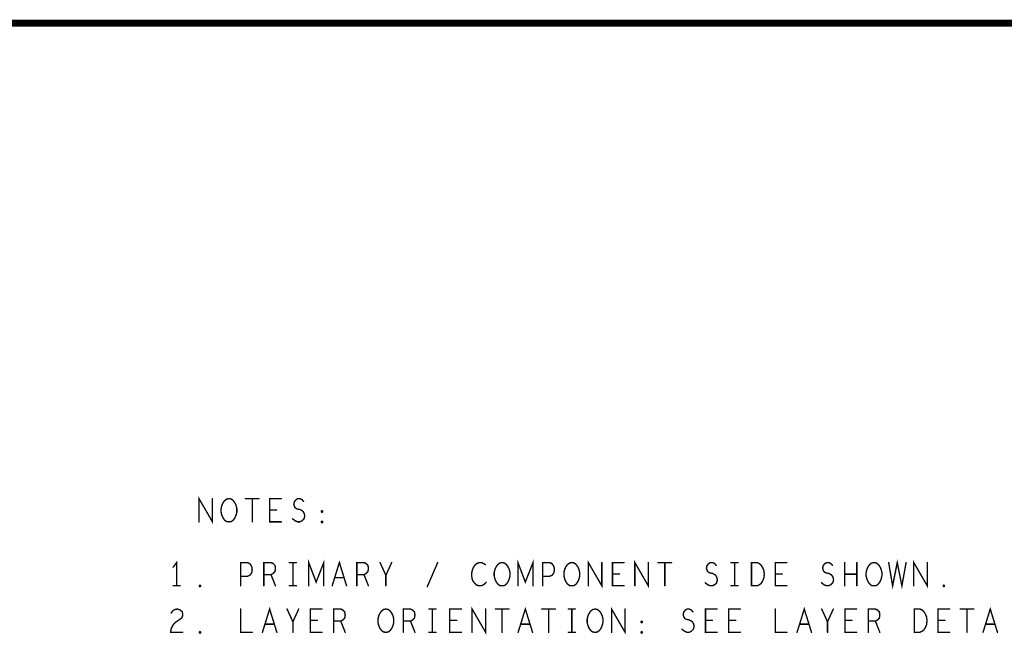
# Model space of a CAD drawing. Extents: x 28 to 61, y 24.9 to 46.
# Tile 76 of 86: x 45.5 to 49.8, y 43.3 to 46. Entities that reach past the tile are written whole.
import ezdxf

# ---------------------------------------------------------------- set-up
doc = ezdxf.new("R2010")
doc.units = 0
doc.layers.add('1', color=2, linetype='CONTINUOUS')

msp = doc.modelspace()

# ---------------------------------------------------------------- linework, layer by layer
at = {"layer": '1'}
for points, const_width in [([(27.97, 24.965), (60.97, 24.965), (60.97, 45.965), (27.97, 45.965), (27.97, 24.965)], 0.03), ([(46.313, 43.82), (46.313, 43.92), (46.371, 43.82), (46.371, 43.92)], 0.006), ([(46.442, 43.82), (46.432, 43.821), (46.423, 43.828), (46.416, 43.838), (46.411, 43.85), (46.408, 43.863), (46.408, 43.876), (46.411, 43.89), (46.416, 43.901), (46.423, 43.911), (46.432, 43.918), (46.442, 43.92), (46.452, 43.918), (46.461, 43.911), (46.468, 43.901), (46.473, 43.89), (46.476, 43.876), (46.476, 43.863), (46.473, 43.85), (46.468, 43.838), (46.461, 43.828), (46.452, 43.821), (46.442, 43.82)], 0.006), ([(46.513, 43.92), (46.571, 43.92)], 0.006), ([(46.542, 43.92), (46.542, 43.82)], 0.006), ([(46.667, 43.82), (46.617, 43.82), (46.617, 43.92), (46.667, 43.92)], 0.006), ([(46.716, 43.833), (46.726, 43.825), (46.737, 43.82), (46.747, 43.82), (46.757, 43.825), (46.765, 43.833), (46.768, 43.845), (46.766, 43.856), (46.76, 43.866), (46.748, 43.873), (46.733, 43.876), (46.725, 43.883), (46.721, 43.895), (46.723, 43.906), (46.73, 43.915), (46.738, 43.92), (46.747, 43.92), (46.756, 43.916), (46.763, 43.908)], 0.006), ([(46.647, 43.871), (46.617, 43.871)], 0.006), ([(46.842, 43.861), (46.84, 43.863), (46.84, 43.866), (46.842, 43.868), (46.845, 43.866), (46.845, 43.863), (46.842, 43.861)], 0.006), ([(46.842, 43.816), (46.84, 43.818), (46.84, 43.821), (46.842, 43.823), (46.845, 43.821), (46.845, 43.818), (46.842, 43.816)], 0.006), ([(46.217, 43.545), (46.217, 43.645), (46.202, 43.625)], 0.006), ([(46.492, 43.545), (46.492, 43.645), (46.522, 43.645), (46.532, 43.64), (46.54, 43.628), (46.542, 43.615), (46.54, 43.601), (46.533, 43.591), (46.522, 43.586), (46.492, 43.586)], 0.006), ([(46.592, 43.545), (46.592, 43.645), (46.623, 43.645), (46.633, 43.64), (46.64, 43.633), (46.642, 43.62), (46.64, 43.606), (46.632, 43.598), (46.623, 43.593), (46.592, 43.593)], 0.006), ([(46.702, 43.645), (46.732, 43.645)], 0.006), ([(46.717, 43.645), (46.717, 43.545)], 0.006), ([(46.785, 43.545), (46.785, 43.645), (46.817, 43.561), (46.85, 43.645), (46.85, 43.545)], 0.006), ([(46.886, 43.545), (46.917, 43.645), (46.948, 43.545)], 0.006), ([(46.992, 43.545), (46.992, 43.645), (47.023, 43.645), (47.033, 43.64), (47.04, 43.633), (47.042, 43.62), (47.04, 43.606), (47.032, 43.598), (47.023, 43.593), (46.992, 43.593)], 0.006), ([(47.117, 43.545), (47.117, 43.59), (47.092, 43.645)], 0.006), ([(47.142, 43.645), (47.117, 43.59)], 0.006), ([(47.295, 43.541), (47.34, 43.645)], 0.006), ([(47.545, 43.636), (47.537, 43.641), (47.528, 43.645), (47.518, 43.645), (47.507, 43.64), (47.498, 43.631), (47.492, 43.621), (47.487, 43.605), (47.486, 43.59), (47.488, 43.575), (47.492, 43.565), (47.5, 43.555), (47.508, 43.548), (47.517, 43.545), (47.526, 43.545), (47.535, 43.548), (47.542, 43.553), (47.548, 43.56)], 0.006), ([(47.617, 43.545), (47.607, 43.546), (47.598, 43.553), (47.591, 43.563), (47.586, 43.575), (47.583, 43.588), (47.583, 43.601), (47.586, 43.615), (47.591, 43.626), (47.598, 43.636), (47.607, 43.643), (47.617, 43.645), (47.627, 43.643), (47.636, 43.636), (47.643, 43.626), (47.648, 43.615), (47.651, 43.601), (47.651, 43.588), (47.648, 43.575), (47.643, 43.563), (47.636, 43.553), (47.627, 43.546), (47.617, 43.545)], 0.006), ([(47.685, 43.545), (47.685, 43.645), (47.717, 43.561), (47.75, 43.645), (47.75, 43.545)], 0.006), ([(47.792, 43.545), (47.792, 43.645), (47.822, 43.645), (47.832, 43.64), (47.84, 43.628), (47.842, 43.615), (47.84, 43.601), (47.833, 43.591), (47.822, 43.586), (47.792, 43.586)], 0.006), ([(47.917, 43.545), (47.907, 43.546), (47.898, 43.553), (47.891, 43.563), (47.886, 43.575), (47.883, 43.588), (47.883, 43.601), (47.886, 43.615), (47.891, 43.626), (47.898, 43.636), (47.907, 43.643), (47.917, 43.645), (47.927, 43.643), (47.936, 43.636), (47.943, 43.626), (47.948, 43.615), (47.951, 43.601), (47.951, 43.588), (47.948, 43.575), (47.943, 43.563), (47.936, 43.553), (47.927, 43.546), (47.917, 43.545)], 0.006), ([(47.988, 43.545), (47.988, 43.645), (48.046, 43.545), (48.046, 43.645)], 0.006), ([(48.142, 43.545), (48.092, 43.545), (48.092, 43.645), (48.142, 43.645)], 0.006), ([(48.188, 43.545), (48.188, 43.645), (48.246, 43.545), (48.246, 43.645)], 0.006), ([(48.288, 43.645), (48.346, 43.645)], 0.006), ([(48.317, 43.645), (48.317, 43.545)], 0.006), ([(48.491, 43.558), (48.501, 43.55), (48.512, 43.545), (48.522, 43.545), (48.532, 43.55), (48.54, 43.558), (48.543, 43.57), (48.541, 43.581), (48.535, 43.591), (48.523, 43.598), (48.508, 43.601), (48.5, 43.608), (48.496, 43.62), (48.498, 43.631), (48.505, 43.64), (48.513, 43.645), (48.522, 43.645), (48.531, 43.641), (48.538, 43.633)], 0.006), ([(48.602, 43.645), (48.632, 43.645)], 0.006), ([(48.617, 43.645), (48.617, 43.545)], 0.006), ([(48.69, 43.545), (48.69, 43.645), (48.715, 43.645), (48.725, 43.64), (48.732, 43.633), (48.738, 43.623), (48.743, 43.611), (48.745, 43.595), (48.743, 43.578), (48.738, 43.566), (48.732, 43.556), (48.725, 43.55), (48.715, 43.545), (48.69, 43.545)], 0.006), ([(48.842, 43.545), (48.792, 43.545), (48.792, 43.645), (48.842, 43.645)], 0.006), ([(48.991, 43.558), (49.001, 43.55), (49.012, 43.545), (49.022, 43.545), (49.032, 43.55), (49.04, 43.558), (49.043, 43.57), (49.041, 43.581), (49.035, 43.591), (49.023, 43.598), (49.008, 43.601), (49, 43.608), (48.996, 43.62), (48.998, 43.631), (49.005, 43.64), (49.013, 43.645), (49.022, 43.645), (49.031, 43.641), (49.038, 43.633)], 0.006), ([(49.091, 43.545), (49.091, 43.645)], 0.006), ([(49.143, 43.645), (49.143, 43.545)], 0.006), ([(49.217, 43.545), (49.207, 43.546), (49.198, 43.553), (49.191, 43.563), (49.186, 43.575), (49.183, 43.588), (49.183, 43.601), (49.186, 43.615), (49.191, 43.626), (49.198, 43.636), (49.207, 43.643), (49.217, 43.645), (49.227, 43.643), (49.236, 43.636), (49.243, 43.626), (49.248, 43.615), (49.251, 43.601), (49.251, 43.588), (49.248, 43.575), (49.243, 43.563), (49.236, 43.553), (49.227, 43.546), (49.217, 43.545)], 0.006), ([(49.28, 43.645), (49.297, 43.545), (49.317, 43.645), (49.337, 43.545), (49.355, 43.645)], 0.006), ([(49.388, 43.545), (49.388, 43.645), (49.446, 43.545), (49.446, 43.645)], 0.006), ([(46.623, 43.593), (46.642, 43.545)], 0.006), ([(47.023, 43.593), (47.042, 43.545)], 0.006), ([(48.122, 43.596), (48.092, 43.596)], 0.006), ([(48.822, 43.596), (48.792, 43.596)], 0.006), ([(49.143, 43.595), (49.091, 43.595)], 0.006), ([(46.202, 43.545), (46.232, 43.545)], 0.006), ([(46.317, 43.541), (46.315, 43.543), (46.315, 43.546), (46.317, 43.548), (46.32, 43.546), (46.32, 43.543), (46.317, 43.541)], 0.006), ([(46.702, 43.545), (46.732, 43.545)], 0.006), ([(46.937, 43.58), (46.897, 43.58)], 0.006), ([(48.602, 43.545), (48.632, 43.545)], 0.006), ([(49.517, 43.541), (49.515, 43.543), (49.515, 43.546), (49.517, 43.548), (49.52, 43.546), (49.52, 43.543), (49.517, 43.541)], 0.006), ([(46.193, 43.428), (46.201, 43.438), (46.21, 43.443), (46.22, 43.445), (46.232, 43.441), (46.241, 43.433), (46.243, 43.423), (46.242, 43.413), (46.237, 43.405), (46.212, 43.388), (46.201, 43.376), (46.193, 43.36), (46.191, 43.345), (46.243, 43.345)], 0.006), ([(46.492, 43.445), (46.492, 43.345), (46.542, 43.345)], 0.006), ([(46.586, 43.345), (46.617, 43.445), (46.648, 43.345)], 0.006), ([(46.717, 43.345), (46.717, 43.39), (46.692, 43.445)], 0.006), ([(46.742, 43.445), (46.717, 43.39)], 0.006), ([(46.842, 43.345), (46.792, 43.345), (46.792, 43.445), (46.842, 43.445)], 0.006), ([(46.892, 43.345), (46.892, 43.445), (46.923, 43.445), (46.933, 43.44), (46.94, 43.433), (46.942, 43.42), (46.94, 43.406), (46.932, 43.398), (46.923, 43.393), (46.892, 43.393)], 0.006), ([(47.117, 43.345), (47.107, 43.346), (47.098, 43.353), (47.091, 43.363), (47.086, 43.375), (47.083, 43.388), (47.083, 43.401), (47.086, 43.415), (47.091, 43.426), (47.098, 43.436), (47.107, 43.443), (47.117, 43.445), (47.127, 43.443), (47.136, 43.436), (47.143, 43.426), (47.148, 43.415), (47.151, 43.401), (47.151, 43.388), (47.148, 43.375), (47.143, 43.363), (47.136, 43.353), (47.127, 43.346), (47.117, 43.345)], 0.006), ([(47.192, 43.345), (47.192, 43.445), (47.223, 43.445), (47.233, 43.44), (47.24, 43.433), (47.242, 43.42), (47.24, 43.406), (47.232, 43.398), (47.223, 43.393), (47.192, 43.393)], 0.006), ([(47.302, 43.445), (47.332, 43.445)], 0.006), ([(47.317, 43.445), (47.317, 43.345)], 0.006), ([(47.442, 43.345), (47.392, 43.345), (47.392, 43.445), (47.442, 43.445)], 0.006), ([(47.488, 43.345), (47.488, 43.445), (47.546, 43.345), (47.546, 43.445)], 0.006), ([(47.588, 43.445), (47.646, 43.445)], 0.006), ([(47.617, 43.445), (47.617, 43.345)], 0.006), ([(47.686, 43.345), (47.717, 43.445), (47.748, 43.345)], 0.006), ([(47.788, 43.445), (47.846, 43.445)], 0.006), ([(47.817, 43.445), (47.817, 43.345)], 0.006), ([(47.902, 43.445), (47.932, 43.445)], 0.006), ([(47.917, 43.445), (47.917, 43.345)], 0.006), ([(48.017, 43.345), (48.007, 43.346), (47.998, 43.353), (47.991, 43.363), (47.986, 43.375), (47.983, 43.388), (47.983, 43.401), (47.986, 43.415), (47.991, 43.426), (47.998, 43.436), (48.007, 43.443), (48.017, 43.445), (48.027, 43.443), (48.036, 43.436), (48.043, 43.426), (48.048, 43.415), (48.051, 43.401), (48.051, 43.388), (48.048, 43.375), (48.043, 43.363), (48.036, 43.353), (48.027, 43.346), (48.017, 43.345)], 0.006), ([(48.088, 43.345), (48.088, 43.445), (48.146, 43.345), (48.146, 43.445)], 0.006), ([(48.391, 43.358), (48.401, 43.35), (48.412, 43.345), (48.422, 43.345), (48.432, 43.35), (48.44, 43.358), (48.443, 43.37), (48.441, 43.381), (48.435, 43.391), (48.423, 43.398), (48.408, 43.401), (48.4, 43.408), (48.396, 43.42), (48.398, 43.431), (48.405, 43.44), (48.413, 43.445), (48.422, 43.445), (48.431, 43.441), (48.438, 43.433)], 0.006), ([(48.542, 43.345), (48.492, 43.345), (48.492, 43.445), (48.542, 43.445)], 0.006), ([(48.642, 43.345), (48.592, 43.345), (48.592, 43.445), (48.642, 43.445)], 0.006), ([(48.792, 43.445), (48.792, 43.345), (48.842, 43.345)], 0.006), ([(48.886, 43.345), (48.917, 43.445), (48.948, 43.345)], 0.006), ([(49.017, 43.345), (49.017, 43.39), (48.992, 43.445)], 0.006), ([(49.042, 43.445), (49.017, 43.39)], 0.006), ([(49.142, 43.345), (49.092, 43.345), (49.092, 43.445), (49.142, 43.445)], 0.006), ([(49.192, 43.345), (49.192, 43.445), (49.223, 43.445), (49.233, 43.44), (49.24, 43.433), (49.242, 43.42), (49.24, 43.406), (49.232, 43.398), (49.223, 43.393), (49.192, 43.393)], 0.006), ([(49.39, 43.345), (49.39, 43.445), (49.415, 43.445), (49.425, 43.44), (49.432, 43.433), (49.438, 43.423), (49.443, 43.411), (49.445, 43.395), (49.443, 43.378), (49.438, 43.366), (49.432, 43.356), (49.425, 43.35), (49.415, 43.345), (49.39, 43.345)], 0.006), ([(49.542, 43.345), (49.492, 43.345), (49.492, 43.445), (49.542, 43.445)], 0.006), ([(49.588, 43.445), (49.646, 43.445)], 0.006), ([(49.617, 43.445), (49.617, 43.345)], 0.006), ([(49.686, 43.345), (49.717, 43.445), (49.748, 43.345)], 0.006), ([(46.637, 43.38), (46.597, 43.38)], 0.006), ([(46.822, 43.396), (46.792, 43.396)], 0.006), ([(46.923, 43.393), (46.942, 43.345)], 0.006), ([(47.223, 43.393), (47.242, 43.345)], 0.006), ([(47.422, 43.396), (47.392, 43.396)], 0.006), ([(47.737, 43.38), (47.697, 43.38)], 0.006), ([(48.217, 43.386), (48.215, 43.388), (48.215, 43.391), (48.217, 43.393), (48.22, 43.391), (48.22, 43.388), (48.217, 43.386)], 0.006), ([(48.522, 43.396), (48.492, 43.396)], 0.006), ([(48.622, 43.396), (48.592, 43.396)], 0.006), ([(48.937, 43.38), (48.897, 43.38)], 0.006), ([(49.122, 43.396), (49.092, 43.396)], 0.006), ([(49.223, 43.393), (49.242, 43.345)], 0.006), ([(49.522, 43.396), (49.492, 43.396)], 0.006), ([(49.737, 43.38), (49.697, 43.38)], 0.006), ([(46.317, 43.341), (46.315, 43.343), (46.315, 43.346), (46.317, 43.348), (46.32, 43.346), (46.32, 43.343), (46.317, 43.341)], 0.006), ([(47.302, 43.345), (47.332, 43.345)], 0.006), ([(47.902, 43.345), (47.932, 43.345)], 0.006), ([(48.217, 43.341), (48.215, 43.343), (48.215, 43.346), (48.217, 43.348), (48.22, 43.346), (48.22, 43.343), (48.217, 43.341)], 0.006)]:
    msp.add_lwpolyline(points, dxfattribs=dict(at, const_width=const_width))
at = {"layer": '1', "const_width": 0.003}
for points in [[(46.3725, 43.92, 1), (46.3695, 43.92, 1)], [(46.5145, 43.92, 1), (46.5115, 43.92, 1)], [(46.5435, 43.92, 1), (46.5405, 43.92, 1)], [(46.5725, 43.92, 1), (46.5695, 43.92, 1)], [(46.6685, 43.92, 1), (46.6655, 43.92, 1)], [(46.7645, 43.908, 1), (46.7615, 43.908, 1)], [(46.6185, 43.871, 1), (46.6155, 43.871, 1)], [(46.6485, 43.871, 1), (46.6455, 43.871, 1)], [(46.8435, 43.861, 1), (46.8405, 43.861, 1)], [(46.8435, 43.861, 1), (46.8405, 43.861, 1)], [(46.3145, 43.82, 1), (46.3115, 43.82, 1)], [(46.4435, 43.82, 1), (46.4405, 43.82, 1)], [(46.4435, 43.82, 1), (46.4405, 43.82, 1)], [(46.5435, 43.82, 1), (46.5405, 43.82, 1)], [(46.6685, 43.82, 1), (46.6655, 43.82, 1)], [(46.7175, 43.833, 1), (46.7145, 43.833, 1)], [(46.8435, 43.816, 1), (46.8405, 43.816, 1)], [(46.8435, 43.816, 1), (46.8405, 43.816, 1)], [(46.7035, 43.645, 1), (46.7005, 43.645, 1)], [(46.7185, 43.645, 1), (46.7155, 43.645, 1)], [(46.7335, 43.645, 1), (46.7305, 43.645, 1)], [(47.0935, 43.645, 1), (47.0905, 43.645, 1)], [(47.1435, 43.645, 1), (47.1405, 43.645, 1)], [(47.3415, 43.645, 1), (47.3385, 43.645, 1)], [(47.5465, 43.636, 1), (47.5435, 43.636, 1)], [(48.0475, 43.645, 1), (48.0445, 43.645, 1)], [(48.1435, 43.645, 1), (48.1405, 43.645, 1)], [(48.2475, 43.645, 1), (48.2445, 43.645, 1)], [(48.2895, 43.645, 1), (48.2865, 43.645, 1)], [(48.3185, 43.645, 1), (48.3155, 43.645, 1)], [(48.3475, 43.645, 1), (48.3445, 43.645, 1)], [(48.5395, 43.633, 1), (48.5365, 43.633, 1)], [(48.6035, 43.645, 1), (48.6005, 43.645, 1)], [(48.6185, 43.645, 1), (48.6155, 43.645, 1)], [(48.6335, 43.645, 1), (48.6305, 43.645, 1)], [(48.8435, 43.645, 1), (48.8405, 43.645, 1)], [(49.0395, 43.633, 1), (49.0365, 43.633, 1)], [(49.0925, 43.645, 1), (49.0895, 43.645, 1)], [(49.1445, 43.645, 1), (49.1415, 43.645, 1)], [(49.2815, 43.645, 1), (49.2785, 43.645, 1)], [(49.3565, 43.645, 1), (49.3535, 43.645, 1)], [(49.4475, 43.645, 1), (49.4445, 43.645, 1)], [(46.2035, 43.625, 1), (46.2005, 43.625, 1)], [(46.4935, 43.586, 1), (46.4905, 43.586, 1)], [(46.5935, 43.593, 1), (46.5905, 43.593, 1)], [(46.6245, 43.593, 1), (46.6215, 43.593, 1)], [(46.9935, 43.593, 1), (46.9905, 43.593, 1)], [(47.0245, 43.593, 1), (47.0215, 43.593, 1)], [(47.1185, 43.59, 1), (47.1155, 43.59, 1)], [(47.7935, 43.586, 1), (47.7905, 43.586, 1)], [(48.0935, 43.596, 1), (48.0905, 43.596, 1)], [(48.1235, 43.596, 1), (48.1205, 43.596, 1)], [(48.7935, 43.596, 1), (48.7905, 43.596, 1)], [(48.8235, 43.596, 1), (48.8205, 43.596, 1)], [(49.0925, 43.595, 1), (49.0895, 43.595, 1)], [(49.1445, 43.595, 1), (49.1415, 43.595, 1)], [(46.2035, 43.545, 1), (46.2005, 43.545, 1)], [(46.2185, 43.545, 1), (46.2155, 43.545, 1)], [(46.2335, 43.545, 1), (46.2305, 43.545, 1)], [(46.3185, 43.541, 1), (46.3155, 43.541, 1)], [(46.3185, 43.541, 1), (46.3155, 43.541, 1)], [(46.4935, 43.545, 1), (46.4905, 43.545, 1)], [(46.5935, 43.545, 1), (46.5905, 43.545, 1)], [(46.6435, 43.545, 1), (46.6405, 43.545, 1)], [(46.7035, 43.545, 1), (46.7005, 43.545, 1)], [(46.7185, 43.545, 1), (46.7155, 43.545, 1)], [(46.7335, 43.545, 1), (46.7305, 43.545, 1)], [(46.7865, 43.545, 1), (46.7835, 43.545, 1)], [(46.8515, 43.545, 1), (46.8485, 43.545, 1)], [(46.8875, 43.545, 1), (46.8845, 43.545, 1)], [(46.8985, 43.58, 1), (46.8955, 43.58, 1)], [(46.9385, 43.58, 1), (46.9355, 43.58, 1)], [(46.9495, 43.545, 1), (46.9465, 43.545, 1)], [(46.9935, 43.545, 1), (46.9905, 43.545, 1)], [(47.0435, 43.545, 1), (47.0405, 43.545, 1)], [(47.1185, 43.545, 1), (47.1155, 43.545, 1)], [(47.2965, 43.541, 1), (47.2935, 43.541, 1)], [(47.5495, 43.56, 1), (47.5465, 43.56, 1)], [(47.6185, 43.545, 1), (47.6155, 43.545, 1)], [(47.6185, 43.545, 1), (47.6155, 43.545, 1)], [(47.6865, 43.545, 1), (47.6835, 43.545, 1)], [(47.7515, 43.545, 1), (47.7485, 43.545, 1)], [(47.7935, 43.545, 1), (47.7905, 43.545, 1)], [(47.9185, 43.545, 1), (47.9155, 43.545, 1)], [(47.9185, 43.545, 1), (47.9155, 43.545, 1)], [(47.9895, 43.545, 1), (47.9865, 43.545, 1)], [(48.1435, 43.545, 1), (48.1405, 43.545, 1)], [(48.1895, 43.545, 1), (48.1865, 43.545, 1)], [(48.3185, 43.545, 1), (48.3155, 43.545, 1)], [(48.4925, 43.558, 1), (48.4895, 43.558, 1)], [(48.6035, 43.545, 1), (48.6005, 43.545, 1)], [(48.6185, 43.545, 1), (48.6155, 43.545, 1)], [(48.6335, 43.545, 1), (48.6305, 43.545, 1)], [(48.6915, 43.545, 1), (48.6885, 43.545, 1)], [(48.6915, 43.545, 1), (48.6885, 43.545, 1)], [(48.8435, 43.545, 1), (48.8405, 43.545, 1)], [(48.9925, 43.558, 1), (48.9895, 43.558, 1)], [(49.0925, 43.545, 1), (49.0895, 43.545, 1)], [(49.1445, 43.545, 1), (49.1415, 43.545, 1)], [(49.2185, 43.545, 1), (49.2155, 43.545, 1)], [(49.2185, 43.545, 1), (49.2155, 43.545, 1)], [(49.3895, 43.545, 1), (49.3865, 43.545, 1)], [(49.5185, 43.541, 1), (49.5155, 43.541, 1)], [(49.5185, 43.541, 1), (49.5155, 43.541, 1)], [(46.1945, 43.428, 1), (46.1915, 43.428, 1)], [(46.4935, 43.445, 1), (46.4905, 43.445, 1)], [(46.6935, 43.445, 1), (46.6905, 43.445, 1)], [(46.7435, 43.445, 1), (46.7405, 43.445, 1)], [(46.8435, 43.445, 1), (46.8405, 43.445, 1)], [(47.3035, 43.445, 1), (47.3005, 43.445, 1)], [(47.3185, 43.445, 1), (47.3155, 43.445, 1)], [(47.3335, 43.445, 1), (47.3305, 43.445, 1)], [(47.4435, 43.445, 1), (47.4405, 43.445, 1)], [(47.5475, 43.445, 1), (47.5445, 43.445, 1)], [(47.5895, 43.445, 1), (47.5865, 43.445, 1)], [(47.6185, 43.445, 1), (47.6155, 43.445, 1)], [(47.6475, 43.445, 1), (47.6445, 43.445, 1)], [(47.7895, 43.445, 1), (47.7865, 43.445, 1)], [(47.8185, 43.445, 1), (47.8155, 43.445, 1)], [(47.8475, 43.445, 1), (47.8445, 43.445, 1)], [(47.9035, 43.445, 1), (47.9005, 43.445, 1)], [(47.9185, 43.445, 1), (47.9155, 43.445, 1)], [(47.9335, 43.445, 1), (47.9305, 43.445, 1)], [(48.1475, 43.445, 1), (48.1445, 43.445, 1)], [(48.4395, 43.433, 1), (48.4365, 43.433, 1)], [(48.5435, 43.445, 1), (48.5405, 43.445, 1)], [(48.6435, 43.445, 1), (48.6405, 43.445, 1)], [(48.7935, 43.445, 1), (48.7905, 43.445, 1)], [(48.9935, 43.445, 1), (48.9905, 43.445, 1)], [(49.0435, 43.445, 1), (49.0405, 43.445, 1)], [(49.1435, 43.445, 1), (49.1405, 43.445, 1)], [(49.5435, 43.445, 1), (49.5405, 43.445, 1)], [(49.5895, 43.445, 1), (49.5865, 43.445, 1)], [(49.6185, 43.445, 1), (49.6155, 43.445, 1)], [(49.6475, 43.445, 1), (49.6445, 43.445, 1)], [(46.5985, 43.38, 1), (46.5955, 43.38, 1)], [(46.6385, 43.38, 1), (46.6355, 43.38, 1)], [(46.7185, 43.39, 1), (46.7155, 43.39, 1)], [(46.7935, 43.396, 1), (46.7905, 43.396, 1)], [(46.8235, 43.396, 1), (46.8205, 43.396, 1)], [(46.8935, 43.393, 1), (46.8905, 43.393, 1)], [(46.9245, 43.393, 1), (46.9215, 43.393, 1)], [(47.1935, 43.393, 1), (47.1905, 43.393, 1)], [(47.2245, 43.393, 1), (47.2215, 43.393, 1)], [(47.3935, 43.396, 1), (47.3905, 43.396, 1)], [(47.4235, 43.396, 1), (47.4205, 43.396, 1)], [(47.6985, 43.38, 1), (47.6955, 43.38, 1)], [(47.7385, 43.38, 1), (47.7355, 43.38, 1)], [(48.2185, 43.386, 1), (48.2155, 43.386, 1)], [(48.2185, 43.386, 1), (48.2155, 43.386, 1)], [(48.4935, 43.396, 1), (48.4905, 43.396, 1)], [(48.5235, 43.396, 1), (48.5205, 43.396, 1)], [(48.5935, 43.396, 1), (48.5905, 43.396, 1)], [(48.6235, 43.396, 1), (48.6205, 43.396, 1)], [(48.8985, 43.38, 1), (48.8955, 43.38, 1)], [(48.9385, 43.38, 1), (48.9355, 43.38, 1)], [(49.0185, 43.39, 1), (49.0155, 43.39, 1)], [(49.0935, 43.396, 1), (49.0905, 43.396, 1)], [(49.1235, 43.396, 1), (49.1205, 43.396, 1)], [(49.1935, 43.393, 1), (49.1905, 43.393, 1)], [(49.2245, 43.393, 1), (49.2215, 43.393, 1)], [(49.4935, 43.396, 1), (49.4905, 43.396, 1)], [(49.5235, 43.396, 1), (49.5205, 43.396, 1)], [(49.6985, 43.38, 1), (49.6955, 43.38, 1)], [(49.7385, 43.38, 1), (49.7355, 43.38, 1)], [(46.2445, 43.345, 1), (46.2415, 43.345, 1)], [(46.3185, 43.341, 1), (46.3155, 43.341, 1)], [(46.3185, 43.341, 1), (46.3155, 43.341, 1)], [(46.5435, 43.345, 1), (46.5405, 43.345, 1)], [(46.5875, 43.345, 1), (46.5845, 43.345, 1)], [(46.6495, 43.345, 1), (46.6465, 43.345, 1)], [(46.7185, 43.345, 1), (46.7155, 43.345, 1)], [(46.8435, 43.345, 1), (46.8405, 43.345, 1)], [(46.8935, 43.345, 1), (46.8905, 43.345, 1)], [(46.9435, 43.345, 1), (46.9405, 43.345, 1)], [(47.1185, 43.345, 1), (47.1155, 43.345, 1)], [(47.1185, 43.345, 1), (47.1155, 43.345, 1)], [(47.1935, 43.345, 1), (47.1905, 43.345, 1)], [(47.2435, 43.345, 1), (47.2405, 43.345, 1)], [(47.3035, 43.345, 1), (47.3005, 43.345, 1)], [(47.3185, 43.345, 1), (47.3155, 43.345, 1)], [(47.3335, 43.345, 1), (47.3305, 43.345, 1)], [(47.4435, 43.345, 1), (47.4405, 43.345, 1)], [(47.4895, 43.345, 1), (47.4865, 43.345, 1)], [(47.6185, 43.345, 1), (47.6155, 43.345, 1)], [(47.6875, 43.345, 1), (47.6845, 43.345, 1)], [(47.7495, 43.345, 1), (47.7465, 43.345, 1)], [(47.8185, 43.345, 1), (47.8155, 43.345, 1)], [(47.9035, 43.345, 1), (47.9005, 43.345, 1)], [(47.9185, 43.345, 1), (47.9155, 43.345, 1)], [(47.9335, 43.345, 1), (47.9305, 43.345, 1)], [(48.0185, 43.345, 1), (48.0155, 43.345, 1)], [(48.0185, 43.345, 1), (48.0155, 43.345, 1)], [(48.0895, 43.345, 1), (48.0865, 43.345, 1)], [(48.2185, 43.341, 1), (48.2155, 43.341, 1)], [(48.2185, 43.341, 1), (48.2155, 43.341, 1)], [(48.3925, 43.358, 1), (48.3895, 43.358, 1)], [(48.5435, 43.345, 1), (48.5405, 43.345, 1)], [(48.6435, 43.345, 1), (48.6405, 43.345, 1)], [(48.8435, 43.345, 1), (48.8405, 43.345, 1)], [(48.8875, 43.345, 1), (48.8845, 43.345, 1)], [(48.9495, 43.345, 1), (48.9465, 43.345, 1)], [(49.0185, 43.345, 1), (49.0155, 43.345, 1)], [(49.1435, 43.345, 1), (49.1405, 43.345, 1)], [(49.1935, 43.345, 1), (49.1905, 43.345, 1)], [(49.2435, 43.345, 1), (49.2405, 43.345, 1)], [(49.3915, 43.345, 1), (49.3885, 43.345, 1)], [(49.3915, 43.345, 1), (49.3885, 43.345, 1)], [(49.5435, 43.345, 1), (49.5405, 43.345, 1)], [(49.6185, 43.345, 1), (49.6155, 43.345, 1)], [(49.6875, 43.345, 1), (49.6845, 43.345, 1)], [(49.7495, 43.345, 1), (49.7465, 43.345, 1)]]:
    msp.add_lwpolyline(points, format="xyb", close=True, dxfattribs=at)

doc.saveas('drawing.dxf')
